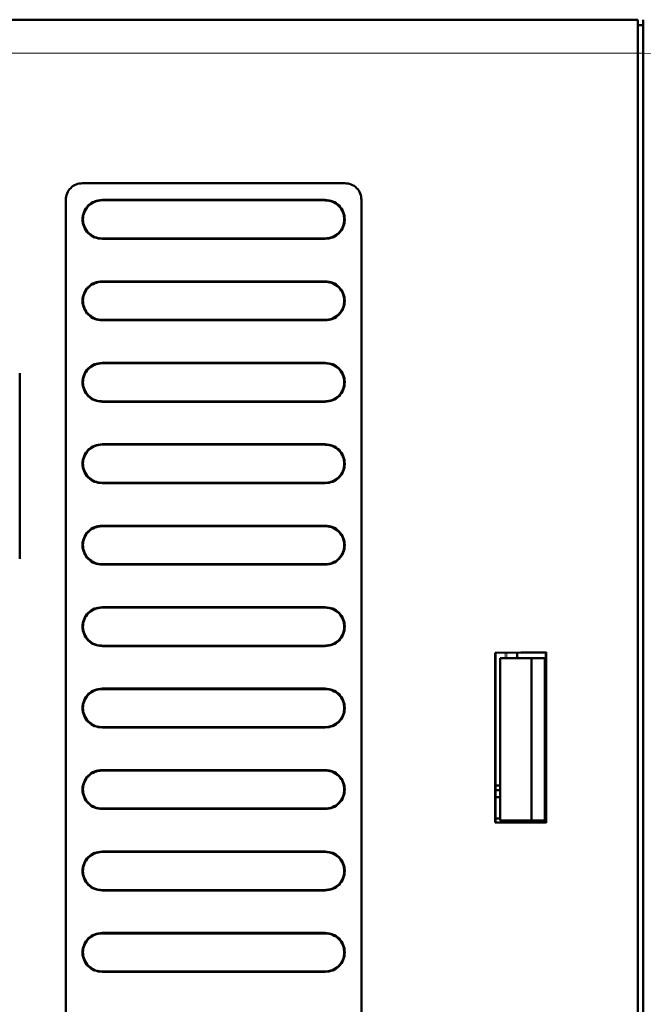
# Model space of a CAD drawing. Header units: millimetres. Extents: x 0 to 840, y 0 to 594.
# Tile 14 of 16: x 444 to 500, y 393 to 481. Entities that reach past the tile are written whole.
import ezdxf

# ---------------------------------------------------------------- set-up
doc = ezdxf.new("R2010")
doc.units = ezdxf.units.MM
doc.header["$LTSCALE"] = 2
doc.linetypes.add('SLD-Сплошная', pattern=[0])

msp = doc.modelspace()

# ---------------------------------------------------------------- linework, layer by layer
at = {"color": 7, "linetype": 'SLD-Сплошная', "lineweight": 50}
for p, q in [((499.701, 480.911), (431.701, 480.911)), ((500.201, 480.411), (499.701, 480.411)), ((500.201, 480.911), (500.201, 477.913)), ((499.701, 477.911), (499.701, 203.911)), ((500.201, 477.913), (500.201, 380.411)), ((473.451, 466.261), (449.951, 466.261)), ((448.451, 464.761), (448.451, 351.761)), ((471.699, 464.719), (451.698, 464.721)), ((471.701, 464.756), (451.701, 464.756)), ((474.951, 351.761), (474.951, 464.761)), ((451.698, 461.301), (471.699, 461.304)), ((451.701, 461.266), (471.701, 461.266)), ((471.699, 457.419), (451.698, 457.421)), ((471.701, 457.456), (451.701, 457.456)), ((451.698, 454.001), (471.699, 454.004)), ((451.701, 453.966), (471.701, 453.966)), ((471.699, 450.119), (451.698, 450.121)), ((471.701, 450.156), (451.701, 450.156)), ((444.322, 432.593), (444.322, 449.229)), ((451.698, 446.701), (471.699, 446.704)), ((451.701, 446.666), (471.701, 446.666)), ((471.699, 442.819), (451.698, 442.821)), ((471.701, 442.856), (451.701, 442.856)), ((451.698, 439.401), (471.699, 439.404)), ((451.701, 439.366), (471.701, 439.366)), ((471.699, 435.519), (451.698, 435.521)), ((471.701, 435.556), (451.701, 435.556)), ((451.698, 432.101), (471.699, 432.104)), ((451.701, 432.066), (471.701, 432.066)), ((471.699, 428.219), (451.698, 428.221)), ((471.701, 428.256), (451.701, 428.256)), ((451.698, 424.801), (471.699, 424.804)), ((451.701, 424.766), (471.701, 424.766)), ((491.502, 424.21), (486.929, 424.17)), ((486.929, 424.17), (486.929, 408.952)), ((486.949, 424.151), (486.929, 424.17)), ((491.486, 424.191), (486.949, 424.151)), ((486.949, 424.151), (486.949, 408.971)), ((490.186, 423.692), (487.386, 423.682)), ((487.386, 423.682), (487.386, 409.14)), ((488.901, 423.687), (488.901, 424.168)), ((491.386, 423.696), (490.186, 423.692)), ((490.186, 409.13), (490.186, 423.692)), ((491.386, 423.696), (491.386, 409.126)), ((491.486, 423.696), (491.386, 423.696)), ((491.469, 423.696), (491.469, 424.191)), ((491.486, 424.194), (491.502, 424.21)), ((491.486, 424.194), (491.486, 408.928)), ((491.502, 408.912), (491.502, 424.21)), ((471.701, 420.956), (451.701, 420.956)), ((471.699, 420.919), (451.698, 420.921)), ((451.698, 417.501), (471.699, 417.504)), ((451.701, 417.466), (471.701, 417.466)), ((471.699, 413.619), (451.698, 413.621)), ((471.701, 413.656), (451.701, 413.656)), ((486.949, 412.261), (487.386, 412.261)), ((486.949, 411.861), (487.386, 411.861)), ((487.386, 411.221), (486.949, 411.221)), ((451.698, 410.201), (471.699, 410.204)), ((451.701, 410.166), (471.701, 410.166)), ((486.949, 408.971), (486.929, 408.952)), ((486.929, 408.952), (491.502, 408.912)), ((486.949, 409.321), (487.386, 409.321)), ((486.949, 408.971), (491.486, 408.931)), ((490.186, 409.13), (487.386, 409.14)), ((488.201, 409.137), (488.201, 408.96)), ((488.301, 408.959), (488.301, 409.137)), ((490.186, 409.13), (491.386, 409.126)), ((491.486, 409.126), (491.386, 409.126)), ((491.476, 409.126), (491.476, 408.931)), ((491.502, 408.912), (491.486, 408.928)), ((471.699, 406.319), (451.698, 406.321)), ((471.701, 406.356), (451.701, 406.356)), ((451.698, 402.901), (471.699, 402.904)), ((451.701, 402.866), (471.701, 402.866)), ((471.699, 399.019), (451.698, 399.021)), ((471.701, 399.056), (451.701, 399.056)), ((451.698, 395.601), (471.699, 395.604)), ((451.701, 395.566), (471.701, 395.566))]:
    msp.add_line(p, q, dxfattribs=at)
at = {"color": 8, "linetype": 'SLD-Сплошная', "lineweight": 18}
for p, q in [((431.701, 477.911), (499.701, 477.911)), ((500.201, 477.911), (499.701, 477.911)), ((511.036, 477.535), (500.201, 477.913)), ((451.701, 464.756), (451.698, 464.721)), ((471.699, 464.718), (471.701, 464.756)), ((451.698, 461.301), (451.701, 461.266)), ((471.701, 461.266), (471.699, 461.304)), ((451.701, 457.456), (451.698, 457.421)), ((471.699, 457.418), (471.701, 457.456)), ((451.698, 454.001), (451.701, 453.966)), ((471.701, 453.966), (471.699, 454.004)), ((451.701, 450.156), (451.698, 450.121)), ((471.699, 450.118), (471.701, 450.156)), ((451.698, 446.701), (451.701, 446.666)), ((471.701, 446.666), (471.699, 446.704)), ((451.701, 442.856), (451.698, 442.821)), ((471.699, 442.818), (471.701, 442.856)), ((451.698, 439.401), (451.701, 439.366)), ((471.701, 439.366), (471.699, 439.404)), ((451.701, 435.556), (451.698, 435.521)), ((471.699, 435.518), (471.701, 435.556)), ((451.698, 432.101), (451.701, 432.066)), ((471.701, 432.066), (471.699, 432.104)), ((451.701, 428.256), (451.698, 428.221)), ((471.699, 428.218), (471.701, 428.256)), ((451.698, 424.801), (451.701, 424.766)), ((471.701, 424.766), (471.699, 424.804)), ((487.829, 423.684), (487.829, 424.159)), ((487.969, 424.16), (487.969, 423.684)), ((451.701, 420.956), (451.698, 420.921)), ((471.699, 420.918), (471.701, 420.956)), ((451.698, 417.501), (451.701, 417.466)), ((471.701, 417.466), (471.699, 417.504)), ((451.701, 413.656), (451.698, 413.621)), ((471.699, 413.618), (471.701, 413.656)), ((451.698, 410.201), (451.701, 410.166)), ((471.701, 410.166), (471.699, 410.204)), ((451.701, 406.356), (451.698, 406.321)), ((471.699, 406.318), (471.701, 406.356)), ((451.698, 402.901), (451.701, 402.866)), ((471.701, 402.866), (471.699, 402.904)), ((451.701, 399.056), (451.698, 399.021)), ((471.699, 399.018), (471.701, 399.056)), ((451.698, 395.601), (451.701, 395.566)), ((471.701, 395.566), (471.699, 395.604))]:
    msp.add_line(p, q, dxfattribs=at)
at = {"color": 7, "linetype": 'SLD-Сплошная', "lineweight": 50}
for points in [[(499.701, 480.911), (499.701, 480.866), (499.701, 480.776), (499.701, 480.082), (499.701, 479.09), (499.701, 478.304), (499.701, 477.911)], [(449.951, 466.261), (449.754, 466.238), (449.361, 466.193), (448.865, 465.847), (448.518, 465.351), (448.473, 464.958), (448.451, 464.761)], [(474.951, 464.761), (474.928, 464.958), (474.883, 465.351), (474.536, 465.847), (474.04, 466.193), (473.647, 466.238), (473.451, 466.261)], [(451.701, 461.266), (451.472, 461.293), (451.016, 461.345), (450.435, 461.748), (450.047, 462.325), (449.91, 463.011), (450.047, 463.697), (450.435, 464.274), (451.016, 464.677), (451.472, 464.73), (451.701, 464.756)], [(471.701, 464.756), (471.929, 464.73), (472.386, 464.677), (472.966, 464.274), (473.355, 463.697), (473.491, 463.011), (473.355, 462.325), (472.966, 461.748), (472.386, 461.345), (471.929, 461.293), (471.701, 461.266)], [(451.701, 453.966), (451.472, 453.993), (451.016, 454.045), (450.435, 454.448), (450.047, 455.025), (449.91, 455.711), (450.047, 456.397), (450.435, 456.974), (451.016, 457.377), (451.472, 457.43), (451.701, 457.456)], [(471.701, 457.456), (471.929, 457.43), (472.386, 457.377), (472.966, 456.974), (473.355, 456.397), (473.491, 455.711), (473.355, 455.025), (472.966, 454.448), (472.386, 454.045), (471.929, 453.993), (471.701, 453.966)], [(451.701, 446.666), (451.472, 446.693), (451.016, 446.745), (450.435, 447.148), (450.047, 447.725), (449.91, 448.411), (450.047, 449.097), (450.435, 449.674), (451.016, 450.077), (451.472, 450.13), (451.701, 450.156)], [(471.701, 450.156), (471.929, 450.13), (472.386, 450.077), (472.966, 449.674), (473.355, 449.097), (473.491, 448.411), (473.355, 447.725), (472.966, 447.148), (472.386, 446.745), (471.929, 446.693), (471.701, 446.666)], [(451.701, 439.366), (451.472, 439.393), (451.016, 439.445), (450.435, 439.848), (450.047, 440.425), (449.91, 441.111), (450.047, 441.797), (450.435, 442.374), (451.016, 442.777), (451.472, 442.83), (451.701, 442.856)], [(471.701, 442.856), (471.929, 442.83), (472.386, 442.777), (472.966, 442.374), (473.355, 441.797), (473.491, 441.111), (473.355, 440.425), (472.966, 439.848), (472.386, 439.445), (471.929, 439.393), (471.701, 439.366)], [(451.701, 432.066), (451.472, 432.093), (451.016, 432.145), (450.435, 432.548), (450.047, 433.125), (449.91, 433.811), (450.047, 434.497), (450.435, 435.074), (451.016, 435.477), (451.472, 435.53), (451.701, 435.556)], [(471.701, 435.556), (471.929, 435.53), (472.386, 435.477), (472.966, 435.074), (473.355, 434.497), (473.491, 433.811), (473.355, 433.125), (472.966, 432.548), (472.386, 432.145), (471.929, 432.093), (471.701, 432.066)], [(451.701, 424.766), (451.472, 424.793), (451.016, 424.845), (450.435, 425.248), (450.047, 425.825), (449.91, 426.511), (450.047, 427.197), (450.435, 427.774), (451.016, 428.177), (451.472, 428.23), (451.701, 428.256)], [(471.701, 428.256), (471.929, 428.23), (472.386, 428.177), (472.966, 427.774), (473.355, 427.197), (473.491, 426.511), (473.355, 425.825), (472.966, 425.248), (472.386, 424.845), (471.929, 424.793), (471.701, 424.766)], [(451.701, 417.466), (451.472, 417.493), (451.016, 417.545), (450.435, 417.948), (450.047, 418.525), (449.91, 419.211), (450.047, 419.897), (450.435, 420.474), (451.016, 420.877), (451.472, 420.93), (451.701, 420.956)], [(471.701, 420.956), (471.929, 420.93), (472.386, 420.877), (472.966, 420.474), (473.355, 419.897), (473.491, 419.211), (473.355, 418.525), (472.966, 417.948), (472.386, 417.545), (471.929, 417.493), (471.701, 417.466)], [(451.701, 410.166), (451.472, 410.193), (451.016, 410.245), (450.435, 410.648), (450.047, 411.225), (449.91, 411.911), (450.047, 412.597), (450.435, 413.174), (451.016, 413.577), (451.472, 413.63), (451.701, 413.656)], [(471.701, 413.656), (471.929, 413.63), (472.386, 413.577), (472.966, 413.174), (473.355, 412.597), (473.491, 411.911), (473.355, 411.225), (472.966, 410.648), (472.386, 410.245), (471.929, 410.193), (471.701, 410.166)], [(451.701, 402.866), (451.472, 402.893), (451.016, 402.945), (450.435, 403.348), (450.047, 403.925), (449.91, 404.611), (450.047, 405.297), (450.435, 405.874), (451.016, 406.277), (451.472, 406.33), (451.701, 406.356)], [(471.701, 406.356), (471.929, 406.33), (472.386, 406.277), (472.966, 405.874), (473.355, 405.297), (473.491, 404.611), (473.355, 403.925), (472.966, 403.348), (472.386, 402.945), (471.929, 402.893), (471.701, 402.866)], [(451.701, 395.566), (451.472, 395.593), (451.016, 395.645), (450.435, 396.048), (450.047, 396.625), (449.91, 397.311), (450.047, 397.997), (450.435, 398.574), (451.016, 398.977), (451.472, 399.03), (451.701, 399.056)], [(471.701, 399.056), (471.929, 399.03), (472.386, 398.977), (472.966, 398.574), (473.355, 397.997), (473.491, 397.311), (473.355, 396.625), (472.966, 396.048), (472.386, 395.645), (471.929, 395.593), (471.701, 395.566)]]:
    msp.add_open_spline(points, degree=3, dxfattribs=at)
for points, knots in [([(451.698, 464.721), (451.474, 464.695), (451.027, 464.643), (450.461, 464.249), (450.081, 463.687), (449.946, 463.018), (450.076, 462.348), (450.453, 461.776), (450.928, 461.458), (451.359, 461.32), (451.584, 461.307), (451.698, 461.301)], [0, 0, 0, 0, 0.12525, 0.249658, 0.373528, 0.498447, 0.62327, 0.74777, 0.873443, 0.936238, 1, 1, 1, 1]), ([(471.699, 461.304), (471.813, 461.31), (472.038, 461.322), (472.466, 461.459), (472.939, 461.772), (473.317, 462.337), (473.452, 463.004), (473.322, 463.673), (472.946, 464.244), (472.471, 464.561), (472.04, 464.7), (471.813, 464.712), (471.699, 464.719)], [0, 0, 0, 0, 0.0635591, 0.1263353, 0.2504682, 0.3740643, 0.4987062, 0.6232528, 0.7474776, 0.872871, 0.9358643, 1, 1, 1, 1]), ([(451.698, 457.421), (451.474, 457.395), (451.027, 457.343), (450.461, 456.949), (450.081, 456.387), (449.946, 455.718), (450.076, 455.048), (450.453, 454.476), (450.928, 454.158), (451.359, 454.02), (451.584, 454.007), (451.698, 454.001)], [0, 0, 0, 0, 0.12525, 0.249658, 0.373528, 0.498447, 0.62327, 0.74777, 0.873443, 0.936238, 1, 1, 1, 1]), ([(471.699, 454.004), (471.813, 454.01), (472.038, 454.022), (472.466, 454.159), (472.939, 454.472), (473.317, 455.037), (473.452, 455.704), (473.322, 456.373), (472.946, 456.944), (472.471, 457.261), (472.04, 457.4), (471.813, 457.412), (471.699, 457.419)], [0, 0, 0, 0, 0.063559, 0.126335, 0.250468, 0.374064, 0.498706, 0.623253, 0.747478, 0.872871, 0.935864, 1, 1, 1, 1]), ([(451.698, 450.121), (451.474, 450.095), (451.027, 450.043), (450.461, 449.649), (450.081, 449.087), (449.946, 448.418), (450.076, 447.748), (450.453, 447.176), (450.928, 446.858), (451.359, 446.72), (451.584, 446.707), (451.698, 446.701)], [0, 0, 0, 0, 0.1252497, 0.249658, 0.3735283, 0.498447, 0.62327, 0.7477705, 0.8734427, 0.9362376, 1, 1, 1, 1]), ([(471.699, 446.704), (471.813, 446.71), (472.038, 446.722), (472.466, 446.859), (472.939, 447.172), (473.317, 447.737), (473.452, 448.404), (473.322, 449.073), (472.946, 449.644), (472.471, 449.961), (472.04, 450.1), (471.813, 450.112), (471.699, 450.119)], [0, 0, 0, 0, 0.063559, 0.126335, 0.250468, 0.374064, 0.498706, 0.623253, 0.747478, 0.872871, 0.935864, 1, 1, 1, 1]), ([(451.698, 442.821), (451.474, 442.795), (451.027, 442.743), (450.461, 442.349), (450.081, 441.787), (449.946, 441.118), (450.076, 440.448), (450.453, 439.876), (450.928, 439.558), (451.359, 439.42), (451.584, 439.407), (451.698, 439.401)], [0, 0, 0, 0, 0.12525, 0.249658, 0.373528, 0.498447, 0.62327, 0.74777, 0.873443, 0.936238, 1, 1, 1, 1]), ([(471.699, 439.404), (471.813, 439.41), (472.038, 439.422), (472.466, 439.559), (472.939, 439.872), (473.317, 440.437), (473.452, 441.104), (473.322, 441.773), (472.946, 442.344), (472.471, 442.661), (472.04, 442.8), (471.813, 442.812), (471.699, 442.819)], [0, 0, 0, 0, 0.063559, 0.126335, 0.250468, 0.374064, 0.498706, 0.623253, 0.747478, 0.872871, 0.935864, 1, 1, 1, 1]), ([(451.698, 435.521), (451.474, 435.495), (451.027, 435.443), (450.461, 435.049), (450.081, 434.487), (449.946, 433.818), (450.076, 433.148), (450.453, 432.576), (450.928, 432.258), (451.359, 432.12), (451.584, 432.107), (451.698, 432.101)], [0, 0, 0, 0, 0.12525, 0.249658, 0.373528, 0.498447, 0.62327, 0.74777, 0.873443, 0.936238, 1, 1, 1, 1]), ([(471.699, 432.104), (471.813, 432.11), (472.038, 432.122), (472.466, 432.259), (472.939, 432.572), (473.317, 433.137), (473.452, 433.804), (473.322, 434.473), (472.946, 435.044), (472.471, 435.361), (472.04, 435.5), (471.813, 435.512), (471.699, 435.519)], [0, 0, 0, 0, 0.063559, 0.126335, 0.250468, 0.374064, 0.498706, 0.623253, 0.747478, 0.872871, 0.935864, 1, 1, 1, 1]), ([(451.698, 428.221), (451.474, 428.195), (451.027, 428.143), (450.461, 427.749), (450.081, 427.187), (449.946, 426.518), (450.076, 425.848), (450.453, 425.276), (450.928, 424.958), (451.359, 424.82), (451.584, 424.807), (451.698, 424.801)], [0, 0, 0, 0, 0.12525, 0.249658, 0.373528, 0.498447, 0.62327, 0.74777, 0.873443, 0.936238, 1, 1, 1, 1]), ([(471.699, 424.804), (471.813, 424.81), (472.038, 424.822), (472.466, 424.959), (472.939, 425.272), (473.317, 425.837), (473.452, 426.504), (473.322, 427.173), (472.946, 427.744), (472.471, 428.061), (472.04, 428.2), (471.813, 428.212), (471.699, 428.219)], [0, 0, 0, 0, 0.063559, 0.126335, 0.250468, 0.374064, 0.498706, 0.623253, 0.747478, 0.872871, 0.935864, 1, 1, 1, 1]), ([(451.698, 420.921), (451.474, 420.895), (451.027, 420.843), (450.461, 420.449), (450.081, 419.887), (449.946, 419.218), (450.076, 418.548), (450.453, 417.976), (450.928, 417.658), (451.359, 417.52), (451.584, 417.507), (451.698, 417.501)], [0, 0, 0, 0, 0.12525, 0.249658, 0.373528, 0.498447, 0.62327, 0.74777, 0.873443, 0.936238, 1, 1, 1, 1]), ([(471.699, 417.504), (471.813, 417.51), (472.038, 417.522), (472.466, 417.659), (472.939, 417.972), (473.317, 418.537), (473.452, 419.204), (473.322, 419.873), (472.946, 420.444), (472.471, 420.761), (472.04, 420.9), (471.813, 420.912), (471.699, 420.919)], [0, 0, 0, 0, 0.063559, 0.126335, 0.250468, 0.374064, 0.498706, 0.623253, 0.747478, 0.872871, 0.935864, 1, 1, 1, 1]), ([(451.698, 413.621), (451.474, 413.595), (451.027, 413.543), (450.461, 413.149), (450.081, 412.587), (449.946, 411.918), (450.076, 411.248), (450.453, 410.676), (450.928, 410.358), (451.359, 410.22), (451.584, 410.207), (451.698, 410.201)], [0, 0, 0, 0, 0.12525, 0.249658, 0.373528, 0.498447, 0.62327, 0.74777, 0.873443, 0.936238, 1, 1, 1, 1]), ([(471.699, 410.204), (471.813, 410.21), (472.038, 410.222), (472.466, 410.359), (472.939, 410.672), (473.317, 411.237), (473.452, 411.904), (473.322, 412.573), (472.946, 413.144), (472.471, 413.461), (472.04, 413.6), (471.813, 413.612), (471.699, 413.619)], [0, 0, 0, 0, 0.063559, 0.126335, 0.250468, 0.374064, 0.498706, 0.623253, 0.747478, 0.872871, 0.935864, 1, 1, 1, 1]), ([(451.698, 406.321), (451.474, 406.295), (451.027, 406.243), (450.461, 405.849), (450.081, 405.287), (449.946, 404.618), (450.076, 403.948), (450.453, 403.376), (450.928, 403.058), (451.359, 402.92), (451.584, 402.907), (451.698, 402.901)], [0, 0, 0, 0, 0.12525, 0.249658, 0.373528, 0.498447, 0.62327, 0.74777, 0.873443, 0.936238, 1, 1, 1, 1]), ([(471.699, 402.904), (471.813, 402.91), (472.038, 402.922), (472.466, 403.059), (472.939, 403.372), (473.317, 403.937), (473.452, 404.604), (473.322, 405.273), (472.946, 405.844), (472.471, 406.161), (472.04, 406.3), (471.813, 406.312), (471.699, 406.319)], [0, 0, 0, 0, 0.063559, 0.126335, 0.250468, 0.374064, 0.498706, 0.623253, 0.747478, 0.872871, 0.935864, 1, 1, 1, 1]), ([(451.698, 399.021), (451.474, 398.995), (451.027, 398.943), (450.461, 398.549), (450.081, 397.987), (449.946, 397.318), (450.076, 396.648), (450.453, 396.076), (450.928, 395.758), (451.359, 395.62), (451.584, 395.607), (451.698, 395.601)], [0, 0, 0, 0, 0.12525, 0.249658, 0.373528, 0.498447, 0.62327, 0.74777, 0.873443, 0.936238, 1, 1, 1, 1]), ([(471.699, 395.604), (471.813, 395.61), (472.038, 395.622), (472.466, 395.759), (472.939, 396.072), (473.317, 396.637), (473.452, 397.304), (473.322, 397.973), (472.946, 398.544), (472.471, 398.861), (472.04, 399), (471.813, 399.012), (471.699, 399.019)], [0, 0, 0, 0, 0.063559, 0.126335, 0.250468, 0.374064, 0.498706, 0.623253, 0.747478, 0.872871, 0.935864, 1, 1, 1, 1])]:
    msp.add_open_spline(points, degree=3, knots=knots, dxfattribs=at)

doc.saveas('drawing.dxf')
